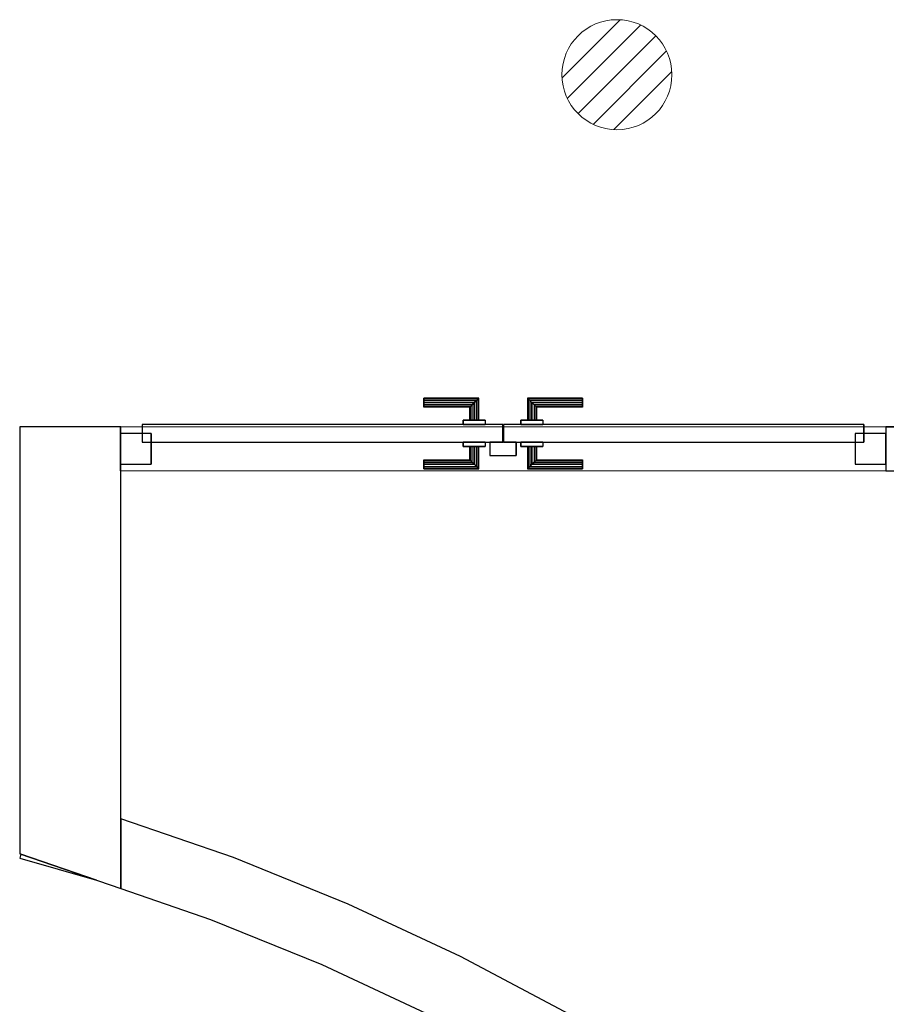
# Model space of a CAD drawing. Header units: metres. Extents: x 397.7 to 427.5, y 12.7 to 28.4.
# Tile 23 of 130: x 407.5 to 409.5, y 22.9 to 25.2. Entities that reach past the tile are written whole.
import ezdxf

# ---------------------------------------------------------------- set-up
doc = ezdxf.new("R2010")
doc.units = ezdxf.units.M
doc.layers.add('01_CARPINTERIA', color=5, linetype='Continuous', lineweight=25, true_color=0x0000ff)
for name, color, linetype, lineweight in [('A-DETL-GENF-OTLN', 7, 'Continuous', 18), ('A-GENM-____-OTLN', 7, 'Continuous', 18), ('A-WALL-____-MCUT', 7, 'Continuous', 25), ('A-WALL-____-OTLN', 7, 'Continuous', 25)]:
    doc.layers.add(name, color=color, linetype=linetype, lineweight=lineweight)

# ---------------------------------------------------------------- blocks, each defined once
blk = doc.blocks.new('Family - LONDR55-XX_ZZ-ARQ-CAA-M3D-Londres55-152975-05_TEL_P2')
at = {"layer": '01_CARPINTERIA', "color": 161, "true_color": 0xaaaaff}
for p, q in [((0.6894, 0.1487), (0.6894, 0.15)), ((0.6894, 0.15), (0.6894, 0.1487)), ((0.8144, 0.15), (0.6894, 0.15)), ((0.6894, 0.145), (0.6894, 0.1487)), ((0.6894, 0.1487), (0.6894, 0.145)), ((0.8131, 0.1487), (0.6894, 0.1487)), ((0.8131, 0.1487), (0.6894, 0.1487)), ((0.6894, 0.14), (0.6894, 0.145)), ((0.6894, 0.145), (0.6894, 0.14)), ((0.8094, 0.145), (0.6894, 0.145)), ((0.8094, 0.145), (0.6894, 0.145)), ((0.6894, 0.135), (0.6894, 0.14)), ((0.6894, 0.14), (0.6894, 0.135)), ((0.6894, 0.14), (0.8044, 0.14)), ((0.8044, 0.14), (0.6894, 0.14)), ((0.6894, 0.135), (0.6894, 0.1313)), ((0.6894, 0.1313), (0.6894, 0.135)), ((0.7994, 0.135), (0.6894, 0.135)), ((0.7994, 0.135), (0.6894, 0.135)), ((0.7958, 0.1313), (0.7994, 0.135)), ((0.7994, 0.135), (0.7958, 0.1313)), ((0.7994, 0.135), (0.8044, 0.14)), ((0.8044, 0.14), (0.7994, 0.135)), ((0.7994, 0.1), (0.7994, 0.135)), ((0.7994, 0.1), (0.7994, 0.135)), ((0.8094, 0.145), (0.8044, 0.14)), ((0.8044, 0.14), (0.8094, 0.145)), ((0.8044, 0.14), (0.8044, 0.1)), ((0.8044, 0.1), (0.8044, 0.14)), ((0.8131, 0.1487), (0.8094, 0.145)), ((0.8094, 0.145), (0.8131, 0.1487)), ((0.8094, 0.1), (0.8094, 0.145)), ((0.8094, 0.1), (0.8094, 0.145)), ((0.8144, 0.15), (0.8131, 0.1487)), ((0.8131, 0.1487), (0.8144, 0.15)), ((0.8131, 0.1), (0.8131, 0.1487)), ((0.8131, 0.1), (0.8131, 0.1487)), ((0.8144, 0.1), (0.8144, 0.15)), ((0.9268, 0.1487), (0.9254, 0.15)), ((0.9254, 0.15), (0.9254, 0.1)), ((0.9254, 0.15), (0.9268, 0.1487)), ((1.0504, 0.15), (0.9254, 0.15)), ((0.9304, 0.145), (0.9268, 0.1487)), ((0.9268, 0.1487), (0.9268, 0.1)), ((0.9268, 0.1487), (0.9268, 0.1)), ((0.9268, 0.1487), (0.9304, 0.145)), ((1.0504, 0.1487), (0.9268, 0.1487)), ((1.0504, 0.1487), (0.9268, 0.1487)), ((0.9354, 0.14), (0.9304, 0.145)), ((0.9304, 0.145), (0.9304, 0.1)), ((0.9304, 0.145), (0.9304, 0.1)), ((0.9304, 0.145), (0.9354, 0.14)), ((1.0504, 0.145), (0.9304, 0.145)), ((1.0504, 0.145), (0.9304, 0.145)), ((0.9354, 0.1), (0.9354, 0.14)), ((0.9354, 0.14), (0.9354, 0.1)), ((0.9354, 0.14), (0.9404, 0.135)), ((0.9404, 0.135), (0.9354, 0.14)), ((0.9354, 0.14), (1.0504, 0.14)), ((1.0504, 0.14), (0.9354, 0.14)), ((0.9404, 0.135), (0.9404, 0.1)), ((0.9404, 0.135), (0.9441, 0.1313)), ((0.9441, 0.1313), (0.9404, 0.135)), ((0.9404, 0.135), (0.9404, 0.1)), ((1.0504, 0.135), (0.9404, 0.135)), ((1.0504, 0.135), (0.9404, 0.135)), ((1.0504, 0.1487), (1.0504, 0.15)), ((1.0504, 0.15), (1.0504, 0.1487)), ((1.0504, 0.145), (1.0504, 0.1487)), ((1.0504, 0.1487), (1.0504, 0.145)), ((1.0504, 0.145), (1.0504, 0.14)), ((1.0504, 0.14), (1.0504, 0.145)), ((1.0504, 0.14), (1.0504, 0.135)), ((1.0504, 0.135), (1.0504, 0.14)), ((1.0504, 0.135), (1.0504, 0.1313)), ((1.0504, 0.1313), (1.0504, 0.135)), ((0.6894, 0.1313), (0.6894, 0.13)), ((0.6894, 0.13), (0.6894, 0.1313)), ((0.7958, 0.1313), (0.6894, 0.1313)), ((0.7958, 0.1313), (0.6894, 0.1313)), ((0.7944, 0.13), (0.6894, 0.13)), ((0.7944, 0.13), (0.7958, 0.1313)), ((0.7958, 0.1313), (0.7944, 0.13)), ((0.7944, 0.1), (0.7944, 0.13)), ((0.7958, 0.1), (0.7958, 0.1313)), ((0.7958, 0.1), (0.7958, 0.1313)), ((0.9441, 0.1313), (0.9441, 0.1)), ((0.9441, 0.1313), (0.9454, 0.13)), ((0.9454, 0.13), (0.9441, 0.1313)), ((0.9441, 0.1313), (0.9441, 0.1)), ((1.0504, 0.1313), (0.9441, 0.1313)), ((1.0504, 0.1313), (0.9441, 0.1313)), ((0.9454, 0.13), (0.9454, 0.1)), ((1.0504, 0.13), (0.9454, 0.13)), ((1.0504, 0.1313), (1.0504, 0.13)), ((1.0504, 0.13), (1.0504, 0.1313)), ((0.8694, 0.09), (0.05, 0.09)), ((0.05, 0.09), (0.05, 0.05)), ((0.8694, 0.09), (0.05, 0.09)), ((0.05, 0.09), (0.05, 0.05)), ((0.8294, 0.1), (0.7794, 0.1)), ((0.7794, 0.1), (0.8294, 0.1)), ((0.7794, 0.1), (0.7794, 0.09)), ((0.7794, 0.09), (0.7794, 0.1)), ((0.8294, 0.09), (0.7794, 0.09)), ((0.7794, 0.09), (0.8294, 0.09)), ((0.7958, 0.1), (0.7944, 0.1)), ((0.7944, 0.1), (0.7958, 0.1)), ((0.7994, 0.1), (0.7958, 0.1)), ((0.7958, 0.1), (0.7994, 0.1)), ((0.8044, 0.1), (0.7994, 0.1)), ((0.7994, 0.1), (0.8044, 0.1)), ((0.8094, 0.1), (0.8044, 0.1)), ((0.8044, 0.1), (0.8094, 0.1)), ((0.8094, 0.1), (0.8131, 0.1)), ((0.8131, 0.1), (0.8094, 0.1)), ((0.8131, 0.1), (0.8144, 0.1)), ((0.8144, 0.1), (0.8131, 0.1)), ((0.8294, 0.1), (0.8294, 0.09)), ((0.8294, 0.1), (0.8294, 0.09)), ((0.8694, 0.05), (0.8694, 0.09)), ((0.8694, 0.09), (0.8694, 0.05)), ((1.6898, 0.09), (0.8704, 0.09)), ((0.8704, 0.09), (0.8704, 0.05)), ((1.6898, 0.09), (0.8704, 0.09)), ((0.8704, 0.09), (0.8704, 0.05)), ((0.9604, 0.1), (0.9104, 0.1)), ((0.9104, 0.1), (0.9604, 0.1)), ((0.9104, 0.1), (0.9104, 0.09)), ((0.9104, 0.09), (0.9104, 0.1)), ((0.9604, 0.09), (0.9104, 0.09)), ((0.9104, 0.09), (0.9604, 0.09)), ((0.9268, 0.1), (0.9254, 0.1)), ((0.9254, 0.1), (0.9268, 0.1)), ((0.9304, 0.1), (0.9268, 0.1)), ((0.9268, 0.1), (0.9304, 0.1)), ((0.9354, 0.1), (0.9304, 0.1)), ((0.9304, 0.1), (0.9354, 0.1)), ((0.9404, 0.1), (0.9354, 0.1)), ((0.9354, 0.1), (0.9404, 0.1)), ((0.9404, 0.1), (0.9441, 0.1)), ((0.9441, 0.1), (0.9404, 0.1)), ((0.9441, 0.1), (0.9454, 0.1)), ((0.9454, 0.1), (0.9441, 0.1)), ((0.9604, 0.1), (0.9604, 0.09)), ((0.9604, 0.1), (0.9604, 0.09)), ((1.6898, 0.05), (1.6898, 0.09)), ((1.6898, 0.09), (1.6898, 0.05)), ((0.07, 0.07), (0, 0.07)), ((0, 0.07), (0, 0)), ((0.07, 0.07), (0, 0.07)), ((0, 0.07), (0, 0)), ((0.07, 0), (0.07, 0.07)), ((0.07, 0.07), (0.07, 0)), ((1.7398, 0.07), (1.6698, 0.07)), ((1.6698, 0.07), (1.6698, 0)), ((1.7398, 0.07), (1.6698, 0.07)), ((1.6698, 0.07), (1.6698, 0)), ((1.7398, 0), (1.7398, 0.07)), ((1.7398, 0.07), (1.7398, 0)), ((0.05, 0.05), (0.8694, 0.05)), ((0.05, 0.05), (0.8694, 0.05)), ((0.7794, 0.05), (0.8294, 0.05)), ((0.8294, 0.05), (0.7794, 0.05)), ((0.7794, 0.05), (0.7794, 0.04)), ((0.7794, 0.04), (0.7794, 0.05)), ((0.8294, 0.05), (0.8294, 0.04)), ((0.8294, 0.05), (0.8294, 0.04)), ((0.8994, 0.05), (0.8394, 0.05)), ((0.8394, 0.05), (0.8394, 0.02)), ((0.8994, 0.05), (0.8394, 0.05)), ((0.8394, 0.05), (0.8394, 0.02)), ((0.8704, 0.05), (1.6898, 0.05)), ((0.8704, 0.05), (1.6898, 0.05)), ((0.8994, 0.02), (0.8994, 0.05)), ((0.8994, 0.05), (0.8994, 0.02)), ((0.9104, 0.05), (0.9604, 0.05)), ((0.9604, 0.05), (0.9104, 0.05)), ((0.9104, 0.05), (0.9104, 0.04)), ((0.9104, 0.04), (0.9104, 0.05)), ((0.9604, 0.05), (0.9604, 0.04)), ((0.9604, 0.05), (0.9604, 0.04)), ((0.7794, 0.04), (0.8294, 0.04)), ((0.8294, 0.04), (0.7794, 0.04)), ((0.7958, 0.04), (0.7944, 0.04)), ((0.7944, 0.04), (0.7958, 0.04)), ((0.7944, 0.01), (0.7944, 0.04)), ((0.7994, 0.04), (0.7958, 0.04)), ((0.7958, 0.04), (0.7994, 0.04)), ((0.7958, 0.0087), (0.7958, 0.04)), ((0.7958, 0.0087), (0.7958, 0.04)), ((0.7994, 0.04), (0.8044, 0.04)), ((0.8044, 0.04), (0.7994, 0.04)), ((0.7994, 0.005), (0.7994, 0.04)), ((0.7994, 0.005), (0.7994, 0.04)), ((0.8044, 0.04), (0.8094, 0.04)), ((0.8094, 0.04), (0.8044, 0.04)), ((0.8044, 0.04), (0.8044, 0)), ((0.8044, 0), (0.8044, 0.04)), ((0.8094, 0.04), (0.8131, 0.04)), ((0.8131, 0.04), (0.8094, 0.04)), ((0.8094, -0.005), (0.8094, 0.04)), ((0.8094, -0.005), (0.8094, 0.04)), ((0.8131, 0.04), (0.8144, 0.04)), ((0.8144, 0.04), (0.8131, 0.04)), ((0.8131, -0.0087), (0.8131, 0.04)), ((0.8131, -0.0087), (0.8131, 0.04)), ((0.8144, -0.01), (0.8144, 0.04)), ((0.9104, 0.04), (0.9604, 0.04)), ((0.9604, 0.04), (0.9104, 0.04)), ((0.9268, 0.04), (0.9254, 0.04)), ((0.9254, 0.04), (0.9268, 0.04)), ((0.9254, 0.04), (0.9254, -0.01)), ((0.9304, 0.04), (0.9268, 0.04)), ((0.9268, 0.04), (0.9304, 0.04)), ((0.9268, 0.04), (0.9268, -0.0087)), ((0.9268, 0.04), (0.9268, -0.0087)), ((0.9304, 0.04), (0.9354, 0.04)), ((0.9354, 0.04), (0.9304, 0.04)), ((0.9304, 0.04), (0.9304, -0.005)), ((0.9304, 0.04), (0.9304, -0.005)), ((0.9354, 0.04), (0.9404, 0.04)), ((0.9404, 0.04), (0.9354, 0.04)), ((0.9354, 0), (0.9354, 0.04)), ((0.9354, 0.04), (0.9354, 0)), ((0.9404, 0.04), (0.9441, 0.04)), ((0.9441, 0.04), (0.9404, 0.04)), ((0.9404, 0.04), (0.9404, 0.005)), ((0.9404, 0.04), (0.9404, 0.005)), ((0.9441, 0.04), (0.9454, 0.04)), ((0.9454, 0.04), (0.9441, 0.04)), ((0.9441, 0.04), (0.9441, 0.0087)), ((0.9441, 0.04), (0.9441, 0.0087)), ((0.9454, 0.04), (0.9454, 0.01)), ((0, 0), (0.07, 0)), ((0, 0), (0.07, 0)), ((0.6894, 0.0087), (0.6894, 0.01)), ((0.6894, 0.01), (0.6894, 0.0087)), ((0.6894, 0.01), (0.7944, 0.01)), ((0.6894, 0.005), (0.6894, 0.0087)), ((0.6894, 0.0087), (0.6894, 0.005)), ((0.6894, 0.0087), (0.7958, 0.0087)), ((0.6894, 0.0087), (0.7958, 0.0087)), ((0.6894, 0), (0.6894, 0.005)), ((0.6894, 0.005), (0.6894, 0)), ((0.6894, 0.005), (0.7994, 0.005)), ((0.6894, 0.005), (0.7994, 0.005)), ((0.6894, -0.005), (0.6894, 0)), ((0.8044, 0), (0.6894, 0)), ((0.6894, 0), (0.8044, 0)), ((0.7958, 0.0087), (0.7944, 0.01)), ((0.7944, 0.01), (0.7958, 0.0087)), ((0.7994, 0.005), (0.7958, 0.0087)), ((0.7958, 0.0087), (0.7994, 0.005)), ((0.8044, 0), (0.7994, 0.005)), ((0.7994, 0.005), (0.8044, 0)), ((0.8394, 0.02), (0.8994, 0.02)), ((0.8394, 0.02), (0.8994, 0.02)), ((0.9304, -0.005), (0.9354, 0)), ((0.9354, 0), (0.9304, -0.005)), ((0.9404, 0.005), (0.9354, 0)), ((0.9354, 0), (0.9404, 0.005)), ((1.0504, 0), (0.9354, 0)), ((0.9354, 0), (1.0504, 0)), ((0.9441, 0.0087), (0.9404, 0.005)), ((0.9404, 0.005), (0.9441, 0.0087)), ((0.9404, 0.005), (1.0504, 0.005)), ((0.9404, 0.005), (1.0504, 0.005)), ((0.9454, 0.01), (0.9441, 0.0087)), ((0.9441, 0.0087), (0.9454, 0.01)), ((0.9441, 0.0087), (1.0504, 0.0087)), ((0.9441, 0.0087), (1.0504, 0.0087)), ((0.9454, 0.01), (1.0504, 0.01)), ((1.0504, 0.0087), (1.0504, 0.01)), ((1.0504, 0.01), (1.0504, 0.0087)), ((1.0504, 0.005), (1.0504, 0.0087)), ((1.0504, 0.0087), (1.0504, 0.005)), ((1.0504, 0.005), (1.0504, 0)), ((1.0504, 0), (1.0504, 0.005)), ((1.0504, 0), (1.0504, -0.005)), ((1.0504, -0.005), (1.0504, 0)), ((1.6698, 0), (1.7398, 0)), ((1.6698, 0), (1.7398, 0)), ((0.6894, 0), (0.6894, -0.005)), ((0.6894, -0.005), (0.6894, -0.0087)), ((0.6894, -0.0087), (0.6894, -0.005)), ((0.6894, -0.005), (0.8094, -0.005)), ((0.6894, -0.005), (0.8094, -0.005)), ((0.6894, -0.0087), (0.6894, -0.01)), ((0.6894, -0.01), (0.6894, -0.0087)), ((0.6894, -0.0087), (0.8131, -0.0087)), ((0.6894, -0.0087), (0.8131, -0.0087)), ((0.6894, -0.01), (0.8144, -0.01)), ((0.8044, 0), (0.8094, -0.005)), ((0.8094, -0.005), (0.8044, 0)), ((0.8094, -0.005), (0.8131, -0.0087)), ((0.8131, -0.0087), (0.8094, -0.005)), ((0.8131, -0.0087), (0.8144, -0.01)), ((0.8144, -0.01), (0.8131, -0.0087)), ((0.9254, -0.01), (0.9268, -0.0087)), ((0.9268, -0.0087), (0.9254, -0.01)), ((0.9254, -0.01), (1.0504, -0.01)), ((0.9268, -0.0087), (0.9304, -0.005)), ((0.9304, -0.005), (0.9268, -0.0087)), ((0.9268, -0.0087), (1.0504, -0.0087)), ((0.9268, -0.0087), (1.0504, -0.0087)), ((0.9304, -0.005), (1.0504, -0.005)), ((0.9304, -0.005), (1.0504, -0.005)), ((1.0504, -0.005), (1.0504, -0.0087)), ((1.0504, -0.0087), (1.0504, -0.005)), ((1.0504, -0.0087), (1.0504, -0.01)), ((1.0504, -0.01), (1.0504, -0.0087))]:
    blk.add_line(p, q, dxfattribs=at)
blk = doc.blocks.new('Family - Porta P2-152976-05_TEL_P2')
blk.add_blockref('Family - LONDR55-XX_ZZ-ARQ-CAA-M3D-Londres55-152975-05_TEL_P2', (0, 0))
blk = doc.blocks.new('Family - Evans P2-153004-05_TEL_P2')
at = {"layer": 'A-WALL-____-MCUT', "color": 253, "true_color": 0xaaaaaa}
for p, q in [((1.6277, 5.1197), (1.6277, 4.9611)), ((1.8837, 5.0315), (1.6277, 5.1197)), ((1.4004, 5.0395), (1.3978, 5.0303)), ((1.5726, 4.9801), (1.4004, 5.0395)), ((1.3978, 5.0303), (1.5726, 4.9801)), ((2.1445, 4.926), (1.8837, 5.0315)), ((1.6277, 4.9611), (1.8311, 4.8909)), ((2.3993, 4.807), (2.1445, 4.926)), ((1.8311, 4.8909), (2.0846, 4.7884)), ((2.0846, 4.7884), (2.3323, 4.6727)), ((2.6476, 4.6748), (2.3993, 4.807)), ((2.3323, 4.6727), (2.5737, 4.5443)), ((2.8887, 4.5299), (2.6476, 4.6748)), ((2.5737, 4.5443), (2.808, 4.4033)), ((3.1218, 4.3725), (2.8887, 4.5299)), ((2.808, 4.4033), (3.0346, 4.2503)), ((3.3463, 4.2031), (3.1218, 4.3725)), ((3.0346, 4.2503), (3.2529, 4.0857)), ((3.3677, 4.1851), (3.3463, 4.2031)), ((3.3677, 3.9892), (3.3677, 4.1851)), ((3.2529, 4.0857), (3.4058, 3.9573)), ((3.3715, 3.9892), (3.3677, 3.9892)), ((3.4058, 3.9573), (3.3715, 3.9892))]:
    blk.add_line(p, q, dxfattribs=at)
at = {"layer": 'A-WALL-____-OTLN', "color": 253, "true_color": 0xaaaaaa}
for p, q in [((1.6277, 5.1197), (1.6277, 4.9611)), ((1.8837, 5.0315), (1.6277, 5.1197)), ((1.4004, 5.0395), (1.3978, 5.0303)), ((1.5726, 4.9801), (1.4004, 5.0395)), ((1.3978, 5.0303), (1.5726, 4.9801)), ((2.1445, 4.926), (1.8837, 5.0315)), ((1.6277, 4.9611), (1.8311, 4.8909)), ((2.3993, 4.807), (2.1445, 4.926)), ((1.8311, 4.8909), (2.0846, 4.7884)), ((2.0846, 4.7884), (2.3323, 4.6727)), ((2.6476, 4.6748), (2.3993, 4.807)), ((2.3323, 4.6727), (2.5737, 4.5443)), ((2.8887, 4.5299), (2.6476, 4.6748)), ((2.5737, 4.5443), (2.808, 4.4033)), ((3.1218, 4.3725), (2.8887, 4.5299)), ((2.808, 4.4033), (3.0346, 4.2503)), ((3.3463, 4.2031), (3.1218, 4.3725)), ((3.0346, 4.2503), (3.2529, 4.0857)), ((3.3677, 4.1851), (3.3463, 4.2031)), ((3.3677, 3.9892), (3.3677, 4.1851)), ((3.2529, 4.0857), (3.4058, 3.9573)), ((3.3715, 3.9892), (3.3677, 3.9892)), ((3.4058, 3.9573), (3.3715, 3.9892))]:
    blk.add_line(p, q, dxfattribs=at)
blk = doc.blocks.new('Family - Evans P2-153014-05_TEL_P2')
at = {"layer": 'A-WALL-____-MCUT', "color": 253, "true_color": 0xaaaaaa}
for p, q in [((0.0793, 0.23), (0, 0)), ((1.049, 0.23), (0.0793, 0.23)), ((1.049, 0), (1.049, 0.23)), ((0, 0), (1.049, 0))]:
    blk.add_line(p, q, dxfattribs=at)
at = {"layer": 'A-WALL-____-OTLN', "color": 253, "true_color": 0xaaaaaa}
for p, q in [((0.0793, 0.23), (0, 0)), ((1.049, 0.23), (0.0793, 0.23)), ((1.049, 0), (1.049, 0.23)), ((0, 0), (1.049, 0))]:
    blk.add_line(p, q, dxfattribs=at)
at = {"layer": 'A-WALL-____-OTLN', "color": 253, "lineweight": 18, "true_color": 0xaaaaaa}
blk.add_line((0, 0), (1.049, 0), dxfattribs=at)
blk = doc.blocks.new('Family - Evans P2-153160-05_TEL_P2')
at = {"layer": 'A-WALL-____-MCUT', "color": 253, "true_color": 0xaaaaaa}
for p, q in [((0.2716, 0.1), (0, 0.1)), ((0, 0.1), (0, 0)), ((0.2716, 0), (0.2716, 0.1)), ((0, 0), (0.2716, 0))]:
    blk.add_line(p, q, dxfattribs=at)
at = {"layer": 'A-WALL-____-OTLN', "color": 253, "true_color": 0xaaaaaa}
for p, q in [((0.2716, 0.1), (0, 0.1)), ((0, 0), (0, 0.1)), ((0.2716, 0), (0.2716, 0.1)), ((0.2716, 0), (0, 0))]:
    blk.add_line(p, q, dxfattribs=at)
at = {"layer": 'A-WALL-____-OTLN', "color": 253, "lineweight": 18, "true_color": 0xaaaaaa}
blk.add_line((0, 0), (2.14, 0), dxfattribs=at)
blk = doc.blocks.new('Family - Vano puerta-153162-05_TEL_P2')
at = {"layer": 'A-GENM-____-OTLN', "color": 253, "true_color": 0xaaaaaa}
for p, q in [((407.7356, 24.2295), (407.7356, 24.1295)), ((409.4754, 24.2295), (407.7356, 24.2295)), ((407.7356, 24.2295), (407.7356, 24.1295)), ((407.7356, 24.2295), (409.4754, 24.2295)), ((409.4754, 24.1295), (409.4754, 24.2295)), ((409.4754, 24.2295), (409.4754, 24.1295)), ((407.7356, 24.1295), (409.4754, 24.1295)), ((409.4754, 24.1295), (407.7356, 24.1295))]:
    blk.add_line(p, q, dxfattribs=at)
blk = doc.blocks.new('LONDR55-XX_ZZ-ARQ-CAA-M3D-Londres55_ifc-1-05_TEL_P2')
at = {"layer": '01_CARPINTERIA', "color": 253, "lineweight": 18, "true_color": 0xaaaaaa}
blk.add_blockref('Family - Porta P2-152976-05_TEL_P2', (407.7356, 24.1445), dxfattribs=at)
at = {"layer": 'A-GENM-____-OTLN', "color": 253, "lineweight": 18, "true_color": 0xaaaaaa}
blk.add_blockref('Family - Vano puerta-153162-05_TEL_P2', (0, 0), dxfattribs=at)
at = {"layer": 'A-WALL-____-OTLN', "color": 253, "lineweight": 18, "true_color": 0xaaaaaa}
for name, p, rotation in [('Family - Evans P2-153014-05_TEL_P2', (407.737, 23.1804), 90), ('Family - Evans P2-153160-05_TEL_P2', (409.747, 24.2295), 180)]:
    blk.add_blockref(name, p, dxfattribs=dict(at, rotation=rotation))
blk.add_blockref('Family - Evans P2-153004-05_TEL_P2', (406.1092, 18.2194), dxfattribs=at)
blk = doc.blocks.new('ZYR_08_04 Altaveu Sostre Encastat - Altaveu Encastat 01-911395-05_TEL_P2')
at = {"layer": 'A-DETL-GENF-OTLN', "color": 6, "true_color": 0xff00ff}
for p, q in [((-0.1248, -0.007), (0.007, 0.1248)), ((-0.1128, -0.0539), (0.0539, 0.1128)), ((-0.0884, -0.0884), (0.0884, 0.0884)), ((-0.0539, -0.1128), (0.1128, 0.0539)), ((-0.007, -0.1248), (0.1248, 0.007))]:
    blk.add_line(p, q, dxfattribs=at)
blk.add_circle((0, 0), 0.125, dxfattribs=at)

msp = doc.modelspace()

# ---------------------------------------------------------------- block references
at = {"lineweight": 5}
msp.add_blockref('LONDR55-XX_ZZ-ARQ-CAA-M3D-Londres55_ifc-1-05_TEL_P2', (0, 0), dxfattribs=at)
at = {"layer": 'A-DETL-GENF-OTLN', "color": 6, "true_color": 0xff00ff}
msp.add_blockref('ZYR_08_04 Altaveu Sostre Encastat - Altaveu Encastat 01-911395-05_TEL_P2', (408.8641, 25.0295), dxfattribs=at)

doc.saveas('drawing.dxf')
